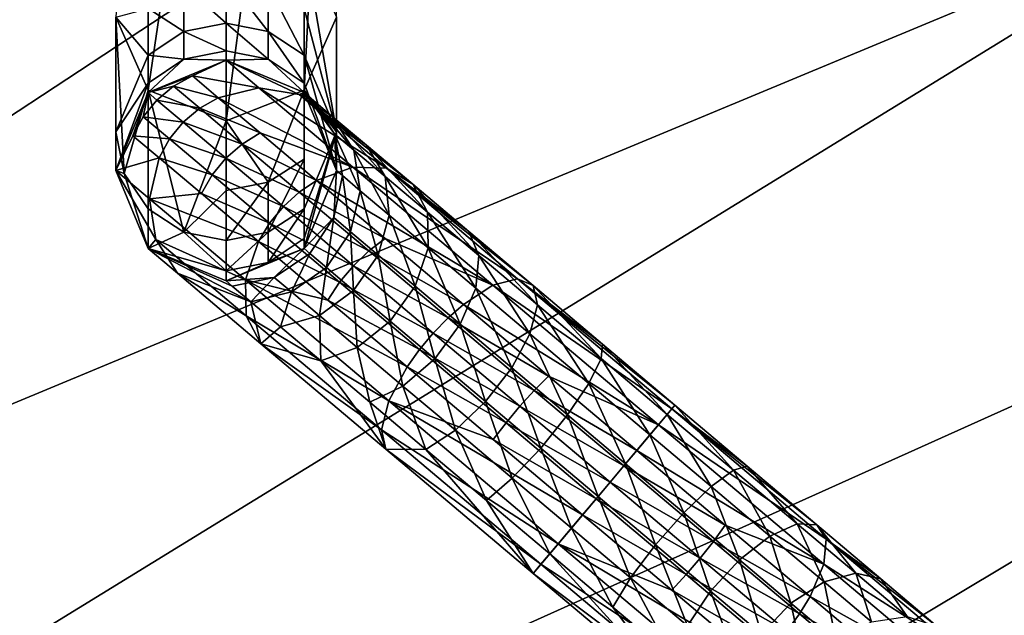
# Model space of a CAD drawing. Header units: metres. Extents: x 0 to 1004, y -708 to 0.
# Tile 59 of 118: x 142 to 200, y -110 to -75. Entities that reach past the tile are written whole.
import ezdxf

# ---------------------------------------------------------------- set-up
doc = ezdxf.new("R2010")
doc.units = ezdxf.units.M

msp = doc.modelspace()

# ---------------------------------------------------------------- linework, layer by layer
at = {"layer": 'top0123410'}
for points in [[(160.791504, -74.640091, 861.848328), (160.791504, -41.788357, 952.106079), (158.888229, -78.958595, 863.420166)], [(160.791504, -41.788357, 952.106079), (158.888229, -46.106857, 953.677917), (158.888229, -78.958595, 863.420166)], [(149.69548, -78.959259, 863.42041), (149.69548, -46.107525, 953.678162), (147.791504, -74.640091, 861.848328)], [(154.292007, -47.896347, 954.329224), (149.69548, -46.107525, 953.678162), (149.69548, -78.959259, 863.42041)], [(158.888229, -78.958595, 863.420166), (158.888229, -46.106857, 953.677917), (154.292007, -80.748085, 864.071472)], [(158.888229, -46.106857, 953.677917), (154.292007, -47.896347, 954.329224), (154.292007, -80.748085, 864.071472)], [(154.292007, -80.748085, 864.071472), (154.292007, -47.896347, 954.329224), (149.69548, -78.959259, 863.42041)], [(160.791504, -81.407585, 836.592102), (158.887695, -74.135628, 848.178345), (158.888229, -70.321594, 860.276489)], [(160.791504, -74.640091, 861.848328), (160.791504, -81.407585, 836.592102), (158.888229, -70.321594, 860.276489)], [(151.804062, -72.774612, 847.81366), (154.291504, -72.296692, 847.685608), (154.291504, -75.00634, 835.463379)], [(154.291504, -72.296692, 847.685608), (156.778946, -72.774612, 847.81366), (156.778946, -75.493599, 835.549316)], [(154.291504, -72.296692, 847.685608), (156.778946, -75.493599, 835.549316), (154.291504, -75.00634, 835.463379)], [(149.695313, -74.135628, 848.178345), (151.804062, -72.774612, 847.81366), (151.804062, -75.493599, 835.549316)], [(151.804062, -75.493599, 835.549316), (151.804062, -72.774612, 847.81366), (154.291504, -75.00634, 835.463379)], [(156.778946, -72.774612, 847.81366), (158.887695, -76.881218, 835.794006), (156.778946, -75.493599, 835.549316)], [(156.778946, -72.774612, 847.81366), (158.887695, -74.135628, 848.178345), (158.887695, -76.881218, 835.794006)], [(149.695313, -76.881218, 835.794006), (147.791504, -74.640091, 861.848328), (149.695313, -74.135628, 848.178345)], [(149.695313, -76.881218, 835.794006), (149.695313, -74.135628, 848.178345), (151.804062, -75.493599, 835.549316)], [(158.887695, -74.135628, 848.178345), (160.791504, -81.407585, 836.592102), (158.887695, -76.881218, 835.794006)], [(149.69548, -78.959259, 863.42041), (147.791504, -74.640091, 861.848328), (148.286285, -83.857231, 837.024048)], [(148.286285, -83.857231, 837.024048), (147.791504, -74.640091, 861.848328), (147.791504, -81.407585, 836.592102)], [(147.791504, -74.640091, 861.848328), (149.695313, -76.881218, 835.794006), (147.791504, -81.407585, 836.592102)], [(160.791504, -74.640091, 861.848328), (158.888229, -78.958595, 863.420166), (160.791504, -81.407585, 836.592102)], [(151.804062, -75.493599, 835.549316), (154.291504, -75.00634, 835.463379), (154.291504, -76.640419, 823.051514)], [(154.291504, -76.640419, 823.051514), (154.291504, -75.00634, 835.463379), (156.778946, -77.133324, 823.094666)], [(154.291504, -75.00634, 835.463379), (156.778946, -75.493599, 835.549316), (156.778946, -77.133324, 823.094666)], [(149.695313, -76.881218, 835.794006), (151.804062, -75.493599, 835.549316), (151.804062, -77.133324, 823.094666)], [(151.804062, -77.133324, 823.094666), (151.804062, -75.493599, 835.549316), (154.291504, -76.640419, 823.051514)], [(156.778946, -77.133324, 823.094666), (156.778946, -75.493599, 835.549316), (158.887695, -78.53698, 823.217468)], [(156.778946, -75.493599, 835.549316), (158.887695, -76.881218, 835.794006), (158.887695, -78.53698, 823.217468)], [(147.791504, -81.407585, 836.592102), (149.695313, -76.881218, 835.794006), (149.695313, -78.53698, 823.217468)], [(149.695313, -78.53698, 823.217468), (149.695313, -76.881218, 835.794006), (151.804062, -77.133324, 823.094666)], [(151.804062, -77.133324, 823.094666), (149.69548, -79.090134, 810.544434), (149.695313, -78.53698, 823.217468)], [(154.292007, -77.186501, 810.544434), (149.69548, -79.090134, 810.544434), (151.804062, -77.133324, 823.094666)], [(154.291504, -76.640419, 823.051514), (154.292007, -77.186501, 810.544434), (151.804062, -77.133324, 823.094666)], [(154.292007, -77.186501, 810.544434), (154.291504, -76.640419, 823.051514), (156.778946, -77.133324, 823.094666)], [(158.888229, -79.090843, 810.544434), (154.292007, -77.186501, 810.544434), (156.778946, -77.133324, 823.094666)], [(158.888229, -79.090843, 810.544434), (156.778946, -77.133324, 823.094666), (158.887695, -78.53698, 823.217468)], [(158.887695, -78.53698, 823.217468), (158.887695, -76.881218, 835.794006), (160.791504, -83.686501, 810.544434)], [(158.887695, -76.881218, 835.794006), (160.791504, -81.407585, 836.592102), (160.791504, -83.686501, 810.544434)], [(154.292007, -77.186501, 804.123047), (152.316849, -78.113579, 797.314087), (149.69548, -79.090134, 804.123047)], [(154.292007, -77.186501, 810.544434), (154.292007, -77.186501, 804.123047), (149.69548, -79.090134, 810.544434)], [(154.292007, -77.186501, 804.123047), (149.69548, -79.090134, 804.123047), (149.69548, -79.090134, 810.544434)], [(156.230728, -78.821327, 791.37262), (152.316849, -78.113579, 797.314087), (154.292007, -77.186501, 804.123047)], [(158.588913, -79.207146, 792.222412), (156.230728, -78.821327, 791.37262), (154.292007, -77.186501, 804.123047)], [(154.292007, -77.186501, 804.123047), (158.888229, -79.090843, 804.123047), (158.588913, -79.207146, 792.222412)], [(158.888229, -79.090843, 810.544434), (158.888229, -79.090843, 804.123047), (154.292007, -77.186501, 810.544434)], [(158.888229, -79.090843, 804.123047), (154.292007, -77.186501, 804.123047), (154.292007, -77.186501, 810.544434)], [(152.316849, -78.113579, 797.314087), (151.200012, -78.720093, 797.221985), (149.69548, -79.090134, 804.123047)], [(151.200012, -78.720093, 797.221985), (152.316849, -78.113579, 797.314087), (153.835419, -79.393776, 790.766846)], [(152.316849, -78.113579, 797.314087), (156.230728, -78.821327, 791.37262), (153.835419, -79.393776, 790.766846)], [(147.791504, -83.686501, 810.544434), (147.791504, -81.407585, 836.592102), (149.695313, -78.53698, 823.217468)], [(149.69548, -79.090134, 810.544434), (147.791504, -83.686501, 810.544434), (149.695313, -78.53698, 823.217468)], [(149.69548, -79.090134, 804.123047), (151.200012, -78.720093, 797.221985), (150.218445, -79.531326, 797.176758)], [(151.200012, -78.720093, 797.221985), (152.73912, -80.017601, 790.586243), (150.218445, -79.531326, 797.176758)], [(153.835419, -79.393776, 790.766846), (152.73912, -80.017601, 790.586243), (151.200012, -78.720093, 797.221985)], [(156.230728, -78.821327, 791.37262), (161.752716, -83.476532, 780.563171), (153.835419, -79.393776, 790.766846)], [(163.742859, -83.552078, 782.133484), (156.230728, -78.821327, 791.37262), (158.588913, -79.207146, 792.222412)], [(161.752716, -83.476532, 780.563171), (156.230728, -78.821327, 791.37262), (163.742859, -83.552078, 782.133484)], [(160.791504, -83.686501, 810.544434), (158.888229, -79.090843, 810.544434), (158.887695, -78.53698, 823.217468)], [(149.69548, -79.090134, 804.123047), (148.805267, -81.636581, 797.23175), (147.791504, -83.686501, 804.123047)], [(149.69548, -79.090134, 810.544434), (149.69548, -79.090134, 804.123047), (147.791504, -83.686501, 810.544434)], [(149.69548, -79.090134, 804.123047), (147.791504, -83.686501, 804.123047), (147.791504, -83.686501, 810.544434)], [(149.695313, -85.933952, 837.390259), (149.69548, -78.959259, 863.42041), (148.286285, -83.857231, 837.024048)], [(149.409836, -80.516106, 797.180054), (148.805267, -81.636581, 797.23175), (149.69548, -79.090134, 804.123047)], [(150.218445, -79.531326, 797.176758), (149.409836, -80.516106, 797.180054), (149.69548, -79.090134, 804.123047)], [(149.69548, -78.959259, 863.42041), (149.695313, -85.933952, 837.390259), (151.804062, -87.321564, 837.634949)], [(154.292007, -80.748085, 864.071472), (149.69548, -78.959259, 863.42041), (151.804062, -87.321564, 837.634949)], [(153.835419, -79.393776, 790.766846), (156.301239, -81.472549, 784.732788), (152.73912, -80.017601, 790.586243)], [(161.752716, -83.476532, 780.563171), (156.301239, -81.472549, 784.732788), (153.835419, -79.393776, 790.766846)], [(154.292007, -80.748085, 864.071472), (156.778946, -84.375793, 850.922241), (158.888229, -78.958595, 863.420166)], [(156.778946, -84.375793, 850.922241), (158.887695, -83.014778, 850.557556), (158.888229, -78.958595, 863.420166)], [(158.888229, -79.090843, 804.123047), (159.307571, -79.444275, 798.547852), (158.588913, -79.207146, 792.222412)], [(165.287201, -84.485283, 783.91571), (163.742859, -83.552078, 782.133484), (158.588913, -79.207146, 792.222412)], [(158.588913, -79.207146, 792.222412), (159.307571, -79.444275, 798.547852), (160.55098, -80.4925, 793.186951)], [(162.570007, -82.194603, 788.246277), (165.287201, -84.485283, 783.91571), (158.588913, -79.207146, 792.222412)], [(162.570007, -82.194603, 788.246277), (158.588913, -79.207146, 792.222412), (160.55098, -80.4925, 793.186951)], [(158.888229, -78.958595, 863.420166), (158.887695, -85.933952, 837.390259), (160.791504, -81.407585, 836.592102)], [(158.888229, -78.958595, 863.420166), (158.887695, -83.014778, 850.557556), (158.887695, -85.933952, 837.390259)], [(159.307571, -79.444275, 798.547852), (158.888229, -79.090843, 804.123047), (160.680786, -81.522842, 799.023193)], [(158.888229, -79.090843, 804.123047), (160.791504, -83.686501, 804.123047), (160.680786, -81.522842, 799.023193)], [(160.791504, -83.686501, 810.544434), (160.791504, -83.686501, 804.123047), (158.888229, -79.090843, 810.544434)], [(160.791504, -83.686501, 804.123047), (158.888229, -79.090843, 804.123047), (158.888229, -79.090843, 810.544434)], [(159.307571, -79.444275, 798.547852), (161.818192, -82.481705, 794.119385), (160.55098, -80.4925, 793.186951)], [(160.680786, -81.522842, 799.023193), (161.818192, -82.481705, 794.119385), (159.307571, -79.444275, 798.547852)], [(151.767639, -80.837349, 790.497437), (149.409836, -80.516106, 797.180054), (150.218445, -79.531326, 797.176758)], [(152.73912, -80.017601, 790.586243), (151.767639, -80.837349, 790.497437), (150.218445, -79.531326, 797.176758)], [(155.238312, -82.124489, 784.470581), (151.767639, -80.837349, 790.497437), (152.73912, -80.017601, 790.586243)], [(156.301239, -81.472549, 784.732788), (155.238312, -82.124489, 784.470581), (152.73912, -80.017601, 790.586243)], [(150.958298, -81.82151, 790.503845), (148.805267, -81.636581, 797.23175), (149.409836, -80.516106, 797.180054)], [(151.767639, -80.837349, 790.497437), (150.958298, -81.82151, 790.503845), (149.409836, -80.516106, 797.180054)], [(160.55098, -80.4925, 793.186951), (161.818192, -82.481705, 794.119385), (163.66507, -84.038689, 789.599915)], [(163.66507, -84.038689, 789.599915), (162.570007, -82.194603, 788.246277), (160.55098, -80.4925, 793.186951)], [(154.283218, -82.958054, 784.341614), (150.958298, -81.82151, 790.503845), (151.767639, -80.837349, 790.497437)], [(155.238312, -82.124489, 784.470581), (154.283218, -82.958054, 784.341614), (151.767639, -80.837349, 790.497437)], [(151.804062, -87.321564, 837.634949), (154.291504, -84.853714, 851.050293), (154.292007, -80.748085, 864.071472)], [(154.291504, -84.853714, 851.050293), (156.778946, -84.375793, 850.922241), (154.292007, -80.748085, 864.071472)], [(148.286285, -83.857231, 837.024048), (147.791504, -81.407585, 836.592102), (147.791504, -83.686501, 810.544434)], [(148.805267, -81.636581, 797.23175), (150.342209, -82.932266, 790.605286), (147.791504, -83.686501, 804.123047)], [(150.958298, -81.82151, 790.503845), (150.342209, -82.932266, 790.605286), (148.805267, -81.636581, 797.23175)], [(159.619751, -84.270142, 779.443909), (155.238312, -82.124489, 784.470581), (156.301239, -81.472549, 784.732788)], [(161.752716, -83.476532, 780.563171), (159.619751, -84.270142, 779.443909), (156.301239, -81.472549, 784.732788)], [(160.791504, -81.407585, 836.592102), (158.887695, -85.933952, 837.390259), (158.887695, -87.694389, 824.018616)], [(160.791504, -81.407585, 836.592102), (158.887695, -87.694389, 824.018616), (158.888229, -88.282166, 810.544434)], [(160.791504, -83.686501, 810.544434), (160.791504, -81.407585, 836.592102), (158.888229, -88.282166, 810.544434)], [(160.680786, -81.522842, 799.023193), (160.791504, -83.686501, 804.123047), (161.146454, -83.985748, 799.40979)], [(161.146454, -83.985748, 799.40979), (162.197632, -84.871918, 794.877686), (160.680786, -81.522842, 799.023193)], [(162.197632, -84.871918, 794.877686), (161.818192, -82.481705, 794.119385), (160.680786, -81.522842, 799.023193)], [(153.472687, -83.941216, 784.351013), (150.342209, -82.932266, 790.605286), (150.958298, -81.82151, 790.503845)], [(154.283218, -82.958054, 784.341614), (153.472687, -83.941216, 784.351013), (150.958298, -81.82151, 790.503845)], [(158.601685, -84.959915, 779.110168), (154.283218, -82.958054, 784.341614), (155.238312, -82.124489, 784.470581)], [(159.619751, -84.270142, 779.443909), (158.601685, -84.959915, 779.110168), (155.238312, -82.124489, 784.470581)], [(163.66507, -84.038689, 789.599915), (166.150604, -86.134064, 785.63855), (162.570007, -82.194603, 788.246277)], [(166.150604, -86.134064, 785.63855), (165.287201, -84.485283, 783.91571), (162.570007, -82.194603, 788.246277)], [(147.791504, -83.686501, 804.123047), (150.342209, -82.932266, 790.605286), (149.776123, -85.359604, 791.074097)], [(150.342209, -82.932266, 790.605286), (152.837875, -85.036186, 784.49823), (149.776123, -85.359604, 791.074097)], [(152.837875, -85.036186, 784.49823), (150.342209, -82.932266, 790.605286), (153.472687, -83.941216, 784.351013)], [(161.818192, -82.481705, 794.119385), (163.904526, -86.310875, 790.700806), (163.66507, -84.038689, 789.599915)], [(162.197632, -84.871918, 794.877686), (163.904526, -86.310875, 790.700806), (161.818192, -82.481705, 794.119385)], [(157.668655, -85.81208, 778.946045), (153.472687, -83.941216, 784.351013), (154.283218, -82.958054, 784.341614)], [(158.601685, -84.959915, 779.110168), (157.668655, -85.81208, 778.946045), (154.283218, -82.958054, 784.341614)], [(158.887695, -83.014778, 850.557556), (156.778946, -87.321564, 837.634949), (158.887695, -85.933952, 837.390259)], [(158.887695, -83.014778, 850.557556), (156.778946, -84.375793, 850.922241), (156.778946, -87.321564, 837.634949)], [(170.017197, -90.443726, 773.340759), (159.619751, -84.270142, 779.443909), (161.752716, -83.476532, 780.563171)], [(171.456497, -90.054901, 775.392456), (170.017197, -90.443726, 773.340759), (161.752716, -83.476532, 780.563171)], [(171.456497, -90.054901, 775.392456), (161.752716, -83.476532, 780.563171), (163.742859, -83.552078, 782.133484)], [(149.69548, -88.282875, 804.123047), (147.791504, -83.686501, 804.123047), (150.155579, -87.749817, 791.832397)], [(147.791504, -83.686501, 804.123047), (149.776123, -85.359604, 791.074097), (150.155579, -87.749817, 791.832397)], [(149.69548, -88.282875, 804.123047), (149.69548, -88.282875, 810.544434), (147.791504, -83.686501, 804.123047)], [(149.69548, -88.282875, 810.544434), (147.791504, -83.686501, 810.544434), (147.791504, -83.686501, 804.123047)], [(149.69548, -88.282875, 810.544434), (148.286285, -83.857231, 837.024048), (147.791504, -83.686501, 810.544434)], [(149.695313, -85.933952, 837.390259), (148.286285, -83.857231, 837.024048), (149.69548, -88.282875, 810.544434)], [(156.856537, -86.793892, 778.957947), (152.837875, -85.036186, 784.49823), (153.472687, -83.941216, 784.351013)], [(153.472687, -83.941216, 784.351013), (157.668655, -85.81208, 778.946045), (156.856537, -86.793892, 778.957947)], [(160.791504, -83.686501, 804.123047), (158.888229, -88.282166, 804.123047), (160.633682, -86.458015, 799.648743)], [(160.791504, -83.686501, 804.123047), (160.791504, -83.686501, 810.544434), (158.888229, -88.282166, 804.123047)], [(160.791504, -83.686501, 810.544434), (158.888229, -88.282166, 810.544434), (158.888229, -88.282166, 804.123047)], [(161.146454, -83.985748, 799.40979), (160.791504, -83.686501, 804.123047), (160.633682, -86.458015, 799.648743)], [(161.146454, -83.985748, 799.40979), (160.633682, -86.458015, 799.648743), (161.631561, -87.299255, 795.346436)], [(162.197632, -84.871918, 794.877686), (161.146454, -83.985748, 799.40979), (161.631561, -87.299255, 795.346436)], [(163.66507, -84.038689, 789.599915), (163.904526, -86.310875, 790.700806), (166.201645, -88.247414, 787.039734)], [(163.66507, -84.038689, 789.599915), (166.201645, -88.247414, 787.039734), (166.150604, -86.134064, 785.63855)], [(168.598175, -87.276535, 780.361816), (163.742859, -83.552078, 782.133484), (165.287201, -84.485283, 783.91571)], [(163.742859, -83.552078, 782.133484), (168.598175, -87.276535, 780.361816), (172.375656, -90.46106, 777.721008)], [(172.375656, -90.46106, 777.721008), (171.456497, -90.054901, 775.392456), (163.742859, -83.552078, 782.133484)], [(156.778946, -84.375793, 850.922241), (154.291504, -87.80883, 837.720825), (156.778946, -87.321564, 837.634949)], [(154.291504, -84.853714, 851.050293), (154.291504, -87.80883, 837.720825), (156.778946, -84.375793, 850.922241)], [(163.663437, -87.679085, 775.103516), (158.601685, -84.959915, 779.110168), (159.619751, -84.270142, 779.443909)], [(170.017197, -90.443726, 773.340759), (163.663437, -87.679085, 775.103516), (159.619751, -84.270142, 779.443909)], [(169.179291, -88.68734, 782.387634), (168.598175, -87.276535, 780.361816), (165.287201, -84.485283, 783.91571)], [(165.287201, -84.485283, 783.91571), (166.150604, -86.134064, 785.63855), (169.179291, -88.68734, 782.387634)], [(149.776123, -85.359604, 791.074097), (152.837875, -85.036186, 784.49823), (156.196503, -87.867615, 779.145386)], [(154.291504, -87.80883, 837.720825), (154.291504, -84.853714, 851.050293), (151.804062, -87.321564, 837.634949)], [(152.837875, -85.036186, 784.49823), (156.856537, -86.793892, 778.957947), (156.196503, -87.867615, 779.145386)], [(162.700058, -88.41497, 774.71106), (157.668655, -85.81208, 778.946045), (158.601685, -84.959915, 779.110168)], [(163.663437, -87.679085, 775.103516), (162.700058, -88.41497, 774.71106), (158.601685, -84.959915, 779.110168)], [(162.197632, -84.871918, 794.877686), (161.631561, -87.299255, 795.346436), (163.251907, -88.665253, 791.381348)], [(163.904526, -86.310875, 790.700806), (162.197632, -84.871918, 794.877686), (163.251907, -88.665253, 791.381348)], [(150.155579, -87.749817, 791.832397), (149.776123, -85.359604, 791.074097), (155.427414, -90.123802, 780.011597)], [(149.776123, -85.359604, 791.074097), (156.196503, -87.867615, 779.145386), (155.427414, -90.123802, 780.011597)], [(157.668655, -85.81208, 778.946045), (161.79393, -89.289803, 774.518127), (156.856537, -86.793892, 778.957947)], [(162.700058, -88.41497, 774.71106), (161.79393, -89.289803, 774.518127), (157.668655, -85.81208, 778.946045)], [(151.804062, -87.321564, 837.634949), (149.695313, -85.933952, 837.390259), (149.69548, -88.282875, 810.544434)], [(158.887695, -85.933952, 837.390259), (156.778946, -89.098053, 824.141418), (158.887695, -87.694389, 824.018616)], [(158.887695, -85.933952, 837.390259), (156.778946, -87.321564, 837.634949), (156.778946, -89.098053, 824.141418)], [(163.904526, -86.310875, 790.700806), (163.251907, -88.665253, 791.381348), (165.432541, -90.503601, 787.905945)], [(166.201645, -88.247414, 787.039734), (163.904526, -86.310875, 790.700806), (165.432541, -90.503601, 787.905945)], [(166.201645, -88.247414, 787.039734), (169.000748, -90.607147, 784.035278), (166.150604, -86.134064, 785.63855)], [(166.150604, -86.134064, 785.63855), (169.000748, -90.607147, 784.035278), (169.179291, -88.68734, 782.387634)], [(156.196503, -87.867615, 779.145386), (156.856537, -86.793892, 778.957947), (160.979843, -90.269966, 774.532104)], [(156.856537, -86.793892, 778.957947), (161.79393, -89.289803, 774.518127), (160.979843, -90.269966, 774.532104)], [(160.633682, -86.458015, 799.648743), (158.888229, -88.282166, 804.123047), (159.22052, -88.563271, 799.703735)], [(160.633682, -86.458015, 799.648743), (159.22052, -88.563271, 799.703735), (160.206131, -89.394173, 795.454346)], [(161.631561, -87.299255, 795.346436), (160.633682, -86.458015, 799.648743), (160.206131, -89.394173, 795.454346)], [(151.804062, -87.321564, 837.634949), (149.69548, -88.282875, 810.544434), (154.291504, -89.59095, 824.18457)], [(154.291504, -89.59095, 824.18457), (154.291504, -87.80883, 837.720825), (151.804062, -87.321564, 837.634949)], [(156.778946, -89.098053, 824.141418), (156.778946, -87.321564, 837.634949), (154.291504, -89.59095, 824.18457)], [(156.778946, -87.321564, 837.634949), (154.291504, -87.80883, 837.720825), (154.291504, -89.59095, 824.18457)], [(161.631561, -87.299255, 795.346436), (160.206131, -89.394173, 795.454346), (161.806549, -90.743378, 791.537964)], [(163.251907, -88.665253, 791.381348), (161.631561, -87.299255, 795.346436), (161.806549, -90.743378, 791.537964)], [(172.634705, -91.600349, 779.972046), (168.598175, -87.276535, 780.361816), (169.179291, -88.68734, 782.387634)], [(168.598175, -87.276535, 780.361816), (172.634705, -91.600349, 779.972046), (172.375656, -90.46106, 777.721008)], [(149.69548, -88.282875, 804.123047), (150.155579, -87.749817, 791.832397), (151.422791, -89.739021, 792.764771)], [(151.422791, -89.739021, 792.764771), (150.155579, -87.749817, 791.832397), (155.478455, -92.237152, 781.412781)], [(150.155579, -87.749817, 791.832397), (155.427414, -90.123802, 780.011597), (155.478455, -92.237152, 781.412781)], [(155.427414, -90.123802, 780.011597), (156.196503, -87.867615, 779.145386), (160.289108, -91.317802, 774.752502)], [(156.196503, -87.867615, 779.145386), (160.979843, -90.269966, 774.532104), (160.289108, -91.317802, 774.752502)], [(158.887695, -87.694389, 824.018616), (156.778946, -89.098053, 824.141418), (158.888229, -88.282166, 810.544434)], [(168.27684, -91.568329, 771.878357), (162.700058, -88.41497, 774.71106), (163.663437, -87.679085, 775.103516)], [(170.017197, -90.443726, 773.340759), (168.27684, -91.568329, 771.878357), (163.663437, -87.679085, 775.103516)], [(154.657928, -90.495407, 799.257568), (149.69548, -88.282875, 804.123047), (155.743042, -91.410194, 794.579163)], [(155.743042, -91.410194, 794.579163), (149.69548, -88.282875, 804.123047), (151.422791, -89.739021, 792.764771)], [(154.292007, -90.186501, 804.123047), (149.69548, -88.282875, 804.123047), (154.657928, -90.495407, 799.257568)], [(154.292007, -90.186501, 804.123047), (154.292007, -90.186501, 810.544434), (149.69548, -88.282875, 804.123047)], [(154.292007, -90.186501, 810.544434), (149.69548, -88.282875, 810.544434), (149.69548, -88.282875, 804.123047)], [(149.69548, -88.282875, 810.544434), (154.292007, -90.186501, 810.544434), (154.291504, -89.59095, 824.18457)], [(158.888229, -88.282166, 804.123047), (154.292007, -90.186501, 804.123047), (157.122101, -89.981018, 799.566406)], [(158.888229, -88.282166, 804.123047), (158.888229, -88.282166, 810.544434), (154.292007, -90.186501, 804.123047)], [(158.888229, -88.282166, 810.544434), (154.292007, -90.186501, 810.544434), (154.292007, -90.186501, 804.123047)], [(156.778946, -89.098053, 824.141418), (154.292007, -90.186501, 810.544434), (158.888229, -88.282166, 810.544434)], [(158.888229, -88.282166, 804.123047), (157.122101, -89.981018, 799.566406), (159.22052, -88.563271, 799.703735)], [(159.22052, -88.563271, 799.703735), (157.122101, -89.981018, 799.566406), (158.138351, -90.837746, 795.184875)], [(160.206131, -89.394173, 795.454346), (159.22052, -88.563271, 799.703735), (158.138351, -90.837746, 795.184875)], [(167.37587, -92.356812, 771.442261), (161.79393, -89.289803, 774.518127), (162.700058, -88.41497, 774.71106)], [(163.251907, -88.665253, 791.381348), (161.806549, -90.743378, 791.537964), (163.960388, -92.559135, 788.105286)], [(168.27684, -91.568329, 771.878357), (167.37587, -92.356812, 771.442261), (162.700058, -88.41497, 774.71106)], [(165.432541, -90.503601, 787.905945), (163.251907, -88.665253, 791.381348), (163.960388, -92.559135, 788.105286)], [(166.201645, -88.247414, 787.039734), (165.432541, -90.503601, 787.905945), (168.089722, -92.743683, 785.053772)], [(169.000748, -90.607147, 784.035278), (166.201645, -88.247414, 787.039734), (168.089722, -92.743683, 785.053772)], [(169.000748, -90.607147, 784.035278), (172.194229, -93.299339, 781.802734), (169.179291, -88.68734, 782.387634)], [(172.194229, -93.299339, 781.802734), (172.634705, -91.600349, 779.972046), (169.179291, -88.68734, 782.387634)], [(154.291504, -89.59095, 824.18457), (154.292007, -90.186501, 810.544434), (156.778946, -89.098053, 824.141418)], [(160.979843, -90.269966, 774.532104), (161.79393, -89.289803, 774.518127), (166.500412, -93.257507, 771.227905)], [(161.79393, -89.289803, 774.518127), (167.37587, -92.356812, 771.442261), (166.500412, -93.257507, 771.227905)], [(151.422791, -89.739021, 792.764771), (155.478455, -92.237152, 781.412781), (156.341858, -93.885933, 783.13562)], [(151.422791, -89.739021, 792.764771), (156.341858, -93.885933, 783.13562), (155.743042, -91.410194, 794.579163)], [(160.206131, -89.394173, 795.454346), (158.138351, -90.837746, 795.184875), (159.788528, -92.228889, 791.14679)], [(161.806549, -90.743378, 791.537964), (160.206131, -89.394173, 795.454346), (159.788528, -92.228889, 791.14679)], [(154.292007, -90.186501, 804.123047), (154.657928, -90.495407, 799.257568), (157.122101, -89.981018, 799.566406)], [(157.122101, -89.981018, 799.566406), (154.657928, -90.495407, 799.257568), (155.743042, -91.410194, 794.579163)], [(155.478455, -92.237152, 781.412781), (155.427414, -90.123802, 780.011597), (163.885376, -97.25412, 772.620056)], [(155.427414, -90.123802, 780.011597), (164.958328, -95.254089, 771.488342), (163.885376, -97.25412, 772.620056)], [(155.427414, -90.123802, 780.011597), (160.289108, -91.317802, 774.752502), (164.958328, -95.254089, 771.488342)], [(157.122101, -89.981018, 799.566406), (155.743042, -91.410194, 794.579163), (158.138351, -90.837746, 795.184875)], [(160.289108, -91.317802, 774.752502), (160.979843, -90.269966, 774.532104), (165.684097, -94.235794, 771.243408)], [(160.979843, -90.269966, 774.532104), (166.500412, -93.257507, 771.227905), (165.684097, -94.235794, 771.243408)], [(179.765701, -98.662003, 770.804382), (168.27684, -91.568329, 771.878357), (170.017197, -90.443726, 773.340759)], [(180.555267, -97.725426, 773.025085), (170.017197, -90.443726, 773.340759), (171.456497, -90.054901, 775.392456)], [(180.555267, -97.725426, 773.025085), (179.765701, -98.662003, 770.804382), (170.017197, -90.443726, 773.340759)], [(180.736969, -97.509888, 775.545532), (180.555267, -97.725426, 773.025085), (171.456497, -90.054901, 775.392456)], [(172.375656, -90.46106, 777.721008), (176.474396, -93.91642, 776.094727), (171.456497, -90.054901, 775.392456)], [(176.474396, -93.91642, 776.094727), (180.736969, -97.509888, 775.545532), (171.456497, -90.054901, 775.392456)], [(172.634705, -91.600349, 779.972046), (176.384003, -94.761116, 778.484375), (172.375656, -90.46106, 777.721008)], [(176.384003, -94.761116, 778.484375), (176.474396, -93.91642, 776.094727), (172.375656, -90.46106, 777.721008)], [(158.138351, -90.837746, 795.184875), (155.743042, -91.410194, 794.579163), (157.505051, -92.895615, 790.267395)], [(159.788528, -92.228889, 791.14679), (158.138351, -90.837746, 795.184875), (157.505051, -92.895615, 790.267395)], [(161.806549, -90.743378, 791.537964), (159.788528, -92.228889, 791.14679), (162.009308, -94.101074, 787.607422)], [(163.960388, -92.559135, 788.105286), (161.806549, -90.743378, 791.537964), (162.009308, -94.101074, 787.607422)], [(165.432541, -90.503601, 787.905945), (163.960388, -92.559135, 788.105286), (166.584915, -94.771675, 785.288208)], [(168.089722, -92.743683, 785.053772), (165.432541, -90.503601, 787.905945), (166.584915, -94.771675, 785.288208)], [(168.089722, -92.743683, 785.053772), (171.121277, -95.29937, 782.934509), (169.000748, -90.607147, 784.035278)], [(171.121277, -95.29937, 782.934509), (172.194229, -93.299339, 781.802734), (169.000748, -90.607147, 784.035278)], [(155.743042, -91.410194, 794.579163), (156.341858, -93.885933, 783.13562), (157.505051, -92.895615, 790.267395)], [(160.289108, -91.317802, 774.752502), (165.684097, -94.235794, 771.243408), (164.958328, -95.254089, 771.488342)], [(173.282623, -95.788353, 769.892212), (167.37587, -92.356812, 771.442261), (168.27684, -91.568329, 771.878357)], [(179.765701, -98.662003, 770.804382), (173.282623, -95.788353, 769.892212), (168.27684, -91.568329, 771.878357)], [(172.194229, -93.299339, 781.802734), (175.659317, -96.220512, 780.427856), (172.634705, -91.600349, 779.972046)], [(175.659317, -96.220512, 780.427856), (176.384003, -94.761116, 778.484375), (172.634705, -91.600349, 779.972046)], [(159.788528, -92.228889, 791.14679), (157.505051, -92.895615, 790.267395), (159.876328, -94.894684, 786.488159)], [(162.009308, -94.101074, 787.607422), (159.788528, -92.228889, 791.14679), (159.876328, -94.894684, 786.488159)], [(155.478455, -92.237152, 781.412781), (163.444901, -98.95311, 774.450806), (156.341858, -93.885933, 783.13562)], [(163.885376, -97.25412, 772.620056), (163.444901, -98.95311, 774.450806), (155.478455, -92.237152, 781.412781)], [(163.960388, -92.559135, 788.105286), (162.009308, -94.101074, 787.607422), (164.715408, -96.382393, 784.702759)], [(166.584915, -94.771675, 785.288208), (163.960388, -92.559135, 788.105286), (164.715408, -96.382393, 784.702759)], [(166.500412, -93.257507, 771.227905), (167.37587, -92.356812, 771.442261), (172.449356, -96.633911, 769.429199)], [(166.584915, -94.771675, 785.288208), (169.579208, -97.295952, 783.194946), (168.089722, -92.743683, 785.053772)], [(167.37587, -92.356812, 771.442261), (173.282623, -95.788353, 769.892212), (172.449356, -96.633911, 769.429199)], [(169.579208, -97.295952, 783.194946), (171.121277, -95.29937, 782.934509), (168.089722, -92.743683, 785.053772)], [(157.505051, -92.895615, 790.267395), (156.341858, -93.885933, 783.13562), (159.876328, -94.894684, 786.488159)], [(165.684097, -94.235794, 771.243408), (166.500412, -93.257507, 771.227905), (171.607178, -97.56266, 769.201599)], [(166.500412, -93.257507, 771.227905), (172.449356, -96.633911, 769.429199), (171.607178, -97.56266, 769.201599)], [(172.194229, -93.299339, 781.802734), (171.121277, -95.29937, 782.934509), (174.410675, -98.072426, 781.629333)], [(175.659317, -96.220512, 780.427856), (172.194229, -93.299339, 781.802734), (174.410675, -98.072426, 781.629333)], [(156.341858, -93.885933, 783.13562), (163.703964, -100.092407, 776.701782), (159.876328, -94.894684, 786.488159)], [(156.341858, -93.885933, 783.13562), (163.444901, -98.95311, 774.450806), (163.703964, -100.092407, 776.701782)], [(176.384003, -94.761116, 778.484375), (180.283142, -98.04821, 777.982056), (176.474396, -93.91642, 776.094727)], [(180.283142, -98.04821, 777.982056), (180.736969, -97.509888, 775.545532), (176.474396, -93.91642, 776.094727)], [(162.009308, -94.101074, 787.607422), (159.876328, -94.894684, 786.488159), (162.765823, -97.330605, 783.386658)], [(164.715408, -96.382393, 784.702759), (162.009308, -94.101074, 787.607422), (162.765823, -97.330605, 783.386658)], [(164.958328, -95.254089, 771.488342), (165.684097, -94.235794, 771.243408), (170.788452, -98.538918, 769.21814)], [(165.684097, -94.235794, 771.243408), (171.607178, -97.56266, 769.201599), (170.788452, -98.538918, 769.21814)], [(159.876328, -94.894684, 786.488159), (163.703964, -100.092407, 776.701782), (162.765823, -97.330605, 783.386658)], [(164.715408, -96.382393, 784.702759), (167.802765, -98.98513, 782.544434), (166.584915, -94.771675, 785.288208)], [(167.802765, -98.98513, 782.544434), (169.579208, -97.295952, 783.194946), (166.584915, -94.771675, 785.288208)], [(175.659317, -96.220512, 780.427856), (179.262894, -99.25843, 779.963623), (176.384003, -94.761116, 778.484375)], [(179.262894, -99.25843, 779.963623), (180.283142, -98.04821, 777.982056), (176.384003, -94.761116, 778.484375)], [(163.885376, -97.25412, 772.620056), (164.958328, -95.254089, 771.488342), (170.024658, -99.525154, 769.478088)], [(164.958328, -95.254089, 771.488342), (170.788452, -98.538918, 769.21814), (170.024658, -99.525154, 769.478088)], [(172.828156, -100.03492, 781.905823), (171.121277, -95.29937, 782.934509), (169.579208, -97.295952, 783.194946)], [(174.410675, -98.072426, 781.629333), (171.121277, -95.29937, 782.934509), (172.828156, -100.03492, 781.905823)], [(172.449356, -96.633911, 769.429199), (173.282623, -95.788353, 769.892212), (178.48848, -100.17704, 769.221497)], [(173.282623, -95.788353, 769.892212), (179.765701, -98.662003, 770.804382), (178.48848, -100.17704, 769.221497)], [(175.659317, -96.220512, 780.427856), (174.410675, -98.072426, 781.629333), (177.831528, -100.956306, 781.188599)], [(179.262894, -99.25843, 779.963623), (175.659317, -96.220512, 780.427856), (177.831528, -100.956306, 781.188599)], [(162.765823, -97.330605, 783.386658), (166.062424, -100.109734, 781.082031), (164.715408, -96.382393, 784.702759)], [(166.062424, -100.109734, 781.082031), (167.802765, -98.98513, 782.544434), (164.715408, -96.382393, 784.702759)], [(171.607178, -97.56266, 769.201599), (172.449356, -96.633911, 769.429199), (177.725616, -101.081947, 768.749451)], [(172.449356, -96.633911, 769.429199), (178.48848, -100.17704, 769.221497), (177.725616, -101.081947, 768.749451)], [(163.703964, -100.092407, 776.701782), (166.062424, -100.109734, 781.082031), (162.765823, -97.330605, 783.386658)], [(163.444901, -98.95311, 774.450806), (163.885376, -97.25412, 772.620056), (173.862122, -105.66481, 770.024292)], [(173.862122, -105.66481, 770.024292), (163.885376, -97.25412, 772.620056), (175.293488, -103.966934, 768.799316)], [(163.885376, -97.25412, 772.620056), (170.024658, -99.525154, 769.478088), (175.293488, -103.966934, 768.799316)], [(169.579208, -97.295952, 783.194946), (167.802765, -98.98513, 782.544434), (171.15271, -101.809227, 781.215271)], [(171.15271, -101.809227, 781.215271), (172.828156, -100.03492, 781.905823), (169.579208, -97.295952, 783.194946)], [(170.788452, -98.538918, 769.21814), (171.607178, -97.56266, 769.201599), (176.918045, -102.039879, 768.517395)], [(171.607178, -97.56266, 769.201599), (177.725616, -101.081947, 768.749451), (176.918045, -102.039879, 768.517395)], [(189.654022, -105.395943, 775.392456), (179.765701, -98.662003, 770.804382), (180.555267, -97.725426, 773.025085)], [(180.283142, -98.04821, 777.982056), (184.182281, -101.335304, 778.484375), (180.736969, -97.509888, 775.545532)], [(184.999527, -101.103355, 776.094727), (180.555267, -97.725426, 773.025085), (180.736969, -97.509888, 775.545532)], [(189.098267, -104.558723, 777.721008), (189.654022, -105.395943, 775.392456), (180.555267, -97.725426, 773.025085)], [(180.555267, -97.725426, 773.025085), (184.999527, -101.103355, 776.094727), (189.098267, -104.558723, 777.721008)], [(184.182281, -101.335304, 778.484375), (184.999527, -101.103355, 776.094727), (180.736969, -97.509888, 775.545532)], [(170.024658, -99.525154, 769.478088), (170.788452, -98.538918, 769.21814), (176.096817, -103.014023, 768.534241)], [(170.788452, -98.538918, 769.21814), (176.918045, -102.039879, 768.517395), (176.096817, -103.014023, 768.534241)], [(174.410675, -98.072426, 781.629333), (172.828156, -100.03492, 781.905823), (176.20697, -102.883362, 781.47052)], [(177.831528, -100.956306, 781.188599), (174.410675, -98.072426, 781.629333), (176.20697, -102.883362, 781.47052)], [(179.262894, -99.25843, 779.963623), (182.86647, -102.296349, 780.427856), (180.283142, -98.04821, 777.982056)], [(182.86647, -102.296349, 780.427856), (184.182281, -101.335304, 778.484375), (180.283142, -98.04821, 777.982056)], [(163.703964, -100.092407, 776.701782), (163.444901, -98.95311, 774.450806), (172.841873, -106.875031, 772.005859)], [(172.841873, -106.875031, 772.005859), (163.444901, -98.95311, 774.450806), (173.862122, -105.66481, 770.024292)], [(167.802765, -98.98513, 782.544434), (166.062424, -100.109734, 781.082031), (169.639389, -103.125221, 779.662781)], [(171.15271, -101.809227, 781.215271), (167.802765, -98.98513, 782.544434), (169.639389, -103.125221, 779.662781)], [(178.48848, -100.17704, 769.221497), (179.765701, -98.662003, 770.804382), (189.514206, -106.88028, 773.340759)], [(179.765701, -98.662003, 770.804382), (189.654022, -105.395943, 775.392456), (189.514206, -106.88028, 773.340759)], [(175.293488, -103.966934, 768.799316), (170.024658, -99.525154, 769.478088), (176.096817, -103.014023, 768.534241)], [(179.262894, -99.25843, 779.963623), (177.831528, -100.956306, 781.188599), (181.25238, -103.840195, 781.629333)], [(182.86647, -102.296349, 780.427856), (179.262894, -99.25843, 779.963623), (181.25238, -103.840195, 781.629333)], [(166.062424, -100.109734, 781.082031), (163.703964, -100.092407, 776.701782), (172.388046, -107.413353, 774.442322)], [(172.388046, -107.413353, 774.442322), (163.703964, -100.092407, 776.701782), (172.841873, -106.875031, 772.005859)], [(169.639389, -103.125221, 779.662781), (166.062424, -100.109734, 781.082031), (172.388046, -107.413353, 774.442322)], [(174.636536, -104.746201, 780.766418), (172.828156, -100.03492, 781.905823), (171.15271, -101.809227, 781.215271)], [(176.20697, -102.883362, 781.47052), (172.828156, -100.03492, 781.905823), (174.636536, -104.746201, 780.766418)], [(177.725616, -101.081947, 768.749451), (178.48848, -100.17704, 769.221497), (183.694321, -104.565727, 769.892212)], [(178.48848, -100.17704, 769.221497), (189.514206, -106.88028, 773.340759), (183.694321, -104.565727, 769.892212)], [(177.831528, -100.956306, 781.188599), (176.20697, -102.883362, 781.47052), (179.585785, -105.731796, 781.905823)], [(176.918045, -102.039879, 768.517395), (177.725616, -101.081947, 768.749451), (183.001862, -105.529991, 769.429199)], [(177.725616, -101.081947, 768.749451), (183.694321, -104.565727, 769.892212), (183.001862, -105.529991, 769.429199)], [(181.25238, -103.840195, 781.629333), (177.831528, -100.956306, 781.188599), (179.585785, -105.731796, 781.905823)], [(182.86647, -102.296349, 780.427856), (186.331543, -105.217522, 781.802734), (184.182281, -101.335304, 778.484375)], [(187.93158, -104.496063, 779.972046), (184.999527, -101.103355, 776.094727), (184.182281, -101.335304, 778.484375)], [(186.331543, -105.217522, 781.802734), (187.93158, -104.496063, 779.972046), (184.182281, -101.335304, 778.484375)], [(184.999527, -101.103355, 776.094727), (187.93158, -104.496063, 779.972046), (189.098267, -104.558723, 777.721008)], [(171.15271, -101.809227, 781.215271), (169.639389, -103.125221, 779.662781), (173.359314, -106.261238, 779.183533)], [(173.359314, -106.261238, 779.183533), (174.636536, -104.746201, 780.766418), (171.15271, -101.809227, 781.215271)], [(176.096817, -103.014023, 768.534241), (176.918045, -102.039879, 768.517395), (182.228912, -106.517105, 769.201599)], [(176.918045, -102.039879, 768.517395), (183.001862, -105.529991, 769.429199), (182.228912, -106.517105, 769.201599)], [(182.86647, -102.296349, 780.427856), (181.25238, -103.840195, 781.629333), (184.541779, -106.613251, 782.934509)], [(186.331543, -105.217522, 781.802734), (182.86647, -102.296349, 780.427856), (184.541779, -106.613251, 782.934509)], [(169.639389, -103.125221, 779.662781), (172.388046, -107.413353, 774.442322), (173.359314, -106.261238, 779.183533)], [(176.20697, -102.883362, 781.47052), (174.636536, -104.746201, 780.766418), (178.120361, -107.683174, 781.215271)], [(181.405182, -107.489128, 769.21814), (175.293488, -103.966934, 768.799316), (176.096817, -103.014023, 768.534241)], [(182.228912, -106.517105, 769.201599), (181.405182, -107.489128, 769.21814), (176.096817, -103.014023, 768.534241)], [(179.585785, -105.731796, 781.905823), (176.20697, -102.883362, 781.47052), (178.120361, -107.683174, 781.215271)], [(180.562302, -108.408707, 769.478088), (173.862122, -105.66481, 770.024292), (175.293488, -103.966934, 768.799316)], [(181.405182, -107.489128, 769.21814), (180.562302, -108.408707, 769.478088), (175.293488, -103.966934, 768.799316)], [(181.25238, -103.840195, 781.629333), (179.585785, -105.731796, 781.905823), (182.834732, -108.470764, 783.194946)], [(184.541779, -106.613251, 782.934509), (181.25238, -103.840195, 781.629333), (182.834732, -108.470764, 783.194946)], [(177.079254, -109.397247, 779.662781), (174.636536, -104.746201, 780.766418), (173.359314, -106.261238, 779.183533)], [(178.120361, -107.683174, 781.215271), (174.636536, -104.746201, 780.766418), (177.079254, -109.397247, 779.662781)], [(183.001862, -105.529991, 769.429199), (183.694321, -104.565727, 769.892212), (188.700104, -108.785751, 771.878357)], [(183.694321, -104.565727, 769.892212), (189.514206, -106.88028, 773.340759), (188.700104, -108.785751, 771.878357)], [(186.331543, -105.217522, 781.802734), (189.525024, -107.909714, 784.035278), (187.93158, -104.496063, 779.972046)], [(189.525024, -107.909714, 784.035278), (191.386993, -107.409081, 782.387634), (187.93158, -104.496063, 779.972046)], [(187.93158, -104.496063, 779.972046), (191.386993, -107.409081, 782.387634), (189.098267, -104.558723, 777.721008)], [(191.386993, -107.409081, 782.387634), (192.875748, -107.74324, 780.361816), (189.098267, -104.558723, 777.721008)], [(189.098267, -104.558723, 777.721008), (192.875748, -107.74324, 780.361816), (189.654022, -105.395943, 775.392456)], [(182.228912, -106.517105, 769.201599), (183.001862, -105.529991, 769.429199), (188.075348, -109.807091, 771.442261)], [(183.001862, -105.529991, 769.429199), (188.700104, -108.785751, 771.878357), (188.075348, -109.807091, 771.442261)], [(186.331543, -105.217522, 781.802734), (184.541779, -106.613251, 782.934509), (187.573334, -109.168938, 785.053772)], [(189.525024, -107.909714, 784.035278), (186.331543, -105.217522, 781.802734), (187.573334, -109.168938, 785.053772)], [(189.514206, -106.88028, 773.340759), (189.654022, -105.395943, 775.392456), (197.367661, -111.898773, 782.133484)], [(189.654022, -105.395943, 775.392456), (196.186722, -110.5345, 783.91571), (197.367661, -111.898773, 782.133484)], [(192.875748, -107.74324, 780.361816), (196.186722, -110.5345, 783.91571), (189.654022, -105.395943, 775.392456)], [(173.862122, -105.66481, 770.024292), (183.838867, -114.0755, 772.620056), (172.841873, -106.875031, 772.005859)], [(180.562302, -108.408707, 769.478088), (185.628647, -112.679771, 771.488342), (173.862122, -105.66481, 770.024292)], [(185.628647, -112.679771, 771.488342), (183.838867, -114.0755, 772.620056), (173.862122, -105.66481, 770.024292)], [(179.585785, -105.731796, 781.905823), (178.120361, -107.683174, 781.215271), (181.470306, -110.507271, 782.544434)], [(182.834732, -108.470764, 783.194946), (179.585785, -105.731796, 781.905823), (181.470306, -110.507271, 782.544434)], [(172.388046, -107.413353, 774.442322), (181.072144, -114.734299, 776.701782), (173.359314, -106.261238, 779.183533)], [(181.072144, -114.734299, 776.701782), (177.079254, -109.397247, 779.662781), (173.359314, -106.261238, 779.183533)], [(182.228912, -106.517105, 769.201599), (187.335678, -110.822258, 771.227905), (181.405182, -107.489128, 769.21814)], [(182.228912, -106.517105, 769.201599), (188.075348, -109.807091, 771.442261), (187.335678, -110.822258, 771.227905)], [(184.541779, -106.613251, 782.934509), (182.834732, -108.470764, 783.194946), (185.829025, -110.995041, 785.288208)], [(187.573334, -109.168938, 785.053772), (184.541779, -106.613251, 782.934509), (185.829025, -110.995041, 785.288208)], [(172.841873, -106.875031, 772.005859), (182.238846, -114.796951, 774.450806), (172.388046, -107.413353, 774.442322)], [(183.838867, -114.0755, 772.620056), (182.238846, -114.796951, 774.450806), (172.841873, -106.875031, 772.005859)], [(189.514206, -106.88028, 773.340759), (197.778671, -113.847473, 780.563171), (188.700104, -108.785751, 771.878357)], [(189.514206, -106.88028, 773.340759), (197.367661, -111.898773, 782.133484), (197.778671, -113.847473, 780.563171)], [(182.238846, -114.796951, 774.450806), (181.072144, -114.734299, 776.701782), (172.388046, -107.413353, 774.442322)], [(178.120361, -107.683174, 781.215271), (177.079254, -109.397247, 779.662781), (180.656219, -112.412743, 781.082031)], [(181.470306, -110.507271, 782.544434), (178.120361, -107.683174, 781.215271), (180.656219, -112.412743, 781.082031)], [(181.405182, -107.489128, 769.21814), (186.509537, -111.792244, 771.243408), (180.562302, -108.408707, 769.478088)], [(187.335678, -110.822258, 771.227905), (186.509537, -111.792244, 771.243408), (181.405182, -107.489128, 769.21814)], [(189.525024, -107.909714, 784.035278), (192.324142, -110.269447, 787.039734), (191.386993, -107.409081, 782.387634)], [(192.324142, -110.269447, 787.039734), (194.41568, -109.962357, 785.63855), (191.386993, -107.409081, 782.387634)], [(191.386993, -107.409081, 782.387634), (194.41568, -109.962357, 785.63855), (192.875748, -107.74324, 780.361816)], [(194.41568, -109.962357, 785.63855), (196.186722, -110.5345, 783.91571), (192.875748, -107.74324, 780.361816)], [(186.509537, -111.792244, 771.243408), (185.628647, -112.679771, 771.488342), (180.562302, -108.408707, 769.478088)], [(182.834732, -108.470764, 783.194946), (181.470306, -110.507271, 782.544434), (184.557678, -113.110008, 784.702759)], [(185.829025, -110.995041, 785.288208), (182.834732, -108.470764, 783.194946), (184.557678, -113.110008, 784.702759)], [(189.525024, -107.909714, 784.035278), (187.573334, -109.168938, 785.053772), (190.230515, -111.409019, 787.905945)], [(192.324142, -110.269447, 787.039734), (189.525024, -107.909714, 784.035278), (190.230515, -111.409019, 787.905945)], [(188.075348, -109.807091, 771.442261), (188.700104, -108.785751, 771.878357), (193.313522, -112.674988, 775.103516)], [(188.700104, -108.785751, 771.878357), (197.778671, -113.847473, 780.563171), (193.313522, -112.674988, 775.103516)], [(180.656219, -112.412743, 781.082031), (177.079254, -109.397247, 779.662781), (181.072144, -114.734299, 776.701782)], [(187.573334, -109.168938, 785.053772), (185.829025, -110.995041, 785.288208), (188.453552, -113.207588, 788.105286)], [(190.230515, -111.409019, 787.905945), (187.573334, -109.168938, 785.053772), (188.453552, -113.207588, 788.105286)], [(188.075348, -109.807091, 771.442261), (192.75116, -113.748932, 774.71106), (187.335678, -110.822258, 771.227905)], [(193.313522, -112.674988, 775.103516), (192.75116, -113.748932, 774.71106), (188.075348, -109.807091, 771.442261)]]:
    msp.add_3dface(points, dxfattribs=at)
at = {"layer": 'top0123459'}
for points in [[(994.049377, -10, 90), (217.024673, -653.266907, 90), (10, -10, 90)], [(217.024673, -653.266907, 90), (10, -694.05426, 90), (10, -10, 90)], [(118.774414, -60.444481, 117.283058), (76.831009, -88.548737, 116.792496), (166.596939, -64.034714, 117.22039)], [(166.596939, -64.034714, 117.22039), (75.31813, -96.200409, 116.658936), (71.243011, -126.71492, 116.126305)], [(166.596939, -64.034714, 117.22039), (71.243011, -126.71492, 116.126305), (214.452957, -67.146965, 117.166069)], [(76.831009, -88.548737, 116.792496), (75.31813, -96.200409, 116.658936), (166.596939, -64.034714, 117.22039)], [(71.243011, -126.71492, 116.126305), (67.721138, -157.298203, 115.592468), (214.452957, -67.146965, 117.166069)], [(214.452957, -67.146965, 117.166069), (67.721138, -157.298203, 115.592468), (262.337708, -69.780937, 117.120087)], [(67.721138, -157.298203, 115.592468), (64.753654, -187.940216, 115.05761), (262.337708, -69.780937, 117.120087)], [(262.337708, -69.780937, 117.120087), (64.753654, -187.940216, 115.05761), (310.246368, -71.936363, 117.082466)], [(64.753654, -187.940216, 115.05761), (358.174194, -73.613029, 117.0532), (310.246368, -71.936363, 117.082466)], [(64.753654, -187.940216, 115.05761), (62.34153, -218.630936, 114.521904), (358.174194, -73.613029, 117.0532)], [(62.34153, -218.630936, 114.521904), (406.116364, -74.810768, 117.032295), (358.174194, -73.613029, 117.0532)], [(60.485558, -249.360291, 113.985519), (59.186348, -280.118225, 113.448639), (406.116364, -74.810768, 117.032295)], [(406.116364, -74.810768, 117.032295), (59.186348, -280.118225, 113.448639), (489.911316, -508.234344, 109.46685)], [(62.34153, -218.630936, 114.521904), (60.485558, -249.360291, 113.985519), (406.116364, -74.810768, 117.032295)]]:
    msp.add_3dface(points, dxfattribs=at)

doc.saveas('drawing.dxf')
